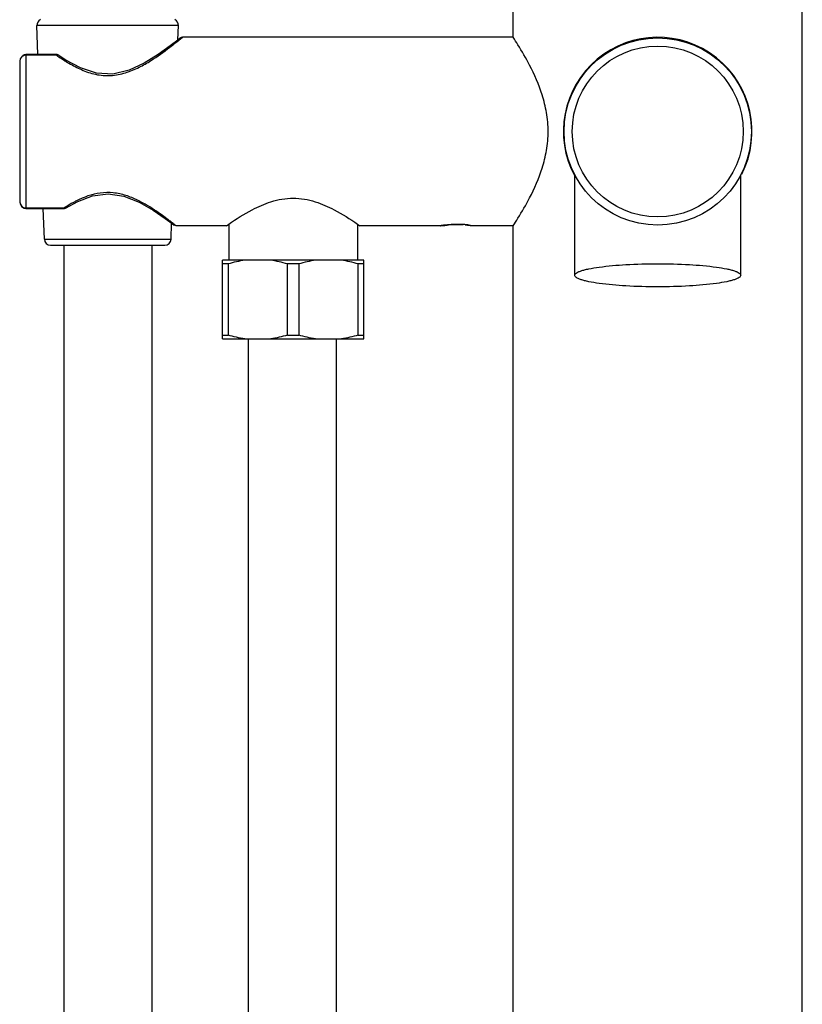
# Model space of a CAD drawing. Header units: millimetres. Extents: x 356 to 1340, y -1726 to 723.
# Tile 16 of 22: x 356 to 481, y 379 to 535. Entities that reach past the tile are written whole.
import ezdxf

# ---------------------------------------------------------------- set-up
doc = ezdxf.new("R2010")
doc.units = ezdxf.units.MM
doc.header["$LTSCALE"] = 23.1
doc.layers.get('0').update_dxf_attribs({"linetype": 'CONTINUOUS'})

msp = doc.modelspace()

# ---------------------------------------------------------------- linework, layer by layer
at = {"color": 7, "linetype": 'CONTINUOUS'}
for p, q in [((434.86, 532.58), (434.86, 541.98)), ((480.86, -313.62), (480.86, 541.98)), ((359.26, 529.82), (359.09, 534.44)), ((381.62, 534.44), (359.09, 534.44)), ((381.54, 532.16), (381.62, 534.44)), ((381.52, 532.14), (380.29, 531.19)), ((381.93, 532.47), (381.52, 532.14)), ((434.86, 532.58), (382.24, 532.58)), ((357.36, 529.82), (357.36, 505.33)), ((362.25, 529.82), (357.36, 529.82)), ((363.72, 528.94), (362.43, 529.77)), ((362.43, 529.77), (362.43, 529.77)), ((356.45, 529.17), (356.36, 528.7)), ((356.36, 528.7), (356.36, 506.45)), ((356.74, 529.58), (356.45, 529.17)), ((362.19, 529.73), (357.36, 529.73)), ((444.66, 494.69), (444.66, 510.67)), ((471.06, 494.69), (471.06, 510.66)), ((356.55, 505.83), (356.72, 505.58)), ((356.72, 505.58), (357.1, 505.37)), ((357.36, 505.42), (363.43, 505.42)), ((357.36, 505.33), (363.48, 505.33)), ((360.28, 500.44), (360.11, 505.33)), ((363.48, 505.33), (363.48, 505.33)), ((380.44, 500.44), (380.52, 502.98)), ((389.26, 502.58), (381.23, 502.58)), ((389.26, 502.58), (389.61, 502.82)), ((389.61, 502.82), (389.61, 497.08)), ((410.11, 502.82), (410.11, 497.08)), ((410.11, 502.82), (410.46, 502.58)), ((423.33, 502.58), (410.46, 502.58)), ((423.32, 502.58), (423.33, 502.58)), ((434.86, 502.58), (428.07, 502.58)), ((434.86, -313.62), (434.86, 502.58)), ((360.28, 500.44), (380.44, 500.44)), ((361.28, 499.48), (379.44, 499.48)), ((363.36, 499.48), (363.36, 67.58)), ((377.36, 499.48), (377.36, 67.58)), ((388.61, 484.58), (388.61, 497.08)), ((411.11, 497.08), (388.61, 497.08)), ((411.11, 484.58), (411.11, 497.08)), ((389.52, 496.5), (388.61, 496.5)), ((389.52, 496.5), (389.52, 485.15)), ((398.95, 485.15), (398.95, 496.5)), ((400.77, 496.5), (398.95, 496.5)), ((400.77, 496.5), (400.77, 485.15)), ((410.2, 485.15), (410.2, 496.5)), ((411.11, 496.5), (410.2, 496.5)), ((388.61, 485.15), (389.52, 485.15)), ((388.61, 484.58), (411.11, 484.58)), ((392.68, 484.58), (392.68, 67.58)), ((398.95, 485.15), (400.77, 485.15)), ((406.68, 484.58), (406.68, 67.58)), ((410.2, 485.15), (411.11, 485.15))]:
    msp.add_line(p, q, dxfattribs=at)
for points in [[(357.36, 529.82), (357.14, 529.8), (356.74, 529.58)], [(357.36, 529.82), (357.05, 529.77), (356.88, 529.66)], [(362.43, 529.77), (362.34, 529.81), (362.25, 529.82)], [(380.29, 531.19), (378.41, 529.85), (376.17, 528.45), (373.76, 527.32), (371.19, 526.71), (368.56, 526.86), (366.05, 527.7), (363.72, 528.94)], [(356.36, 506.45), (356.42, 506.05), (356.67, 505.63), (357.05, 505.38), (357.36, 505.33)], [(363.65, 505.38), (365.59, 506.45), (367.92, 507.34), (370.41, 507.68), (372.93, 507.3), (375.35, 506.34), (377.61, 505.04), (379.49, 503.75)], [(363.48, 505.33), (363.6, 505.35), (363.65, 505.38)], [(379.49, 503.75), (380.62, 502.91), (380.92, 502.68)]]:
    msp.add_lwpolyline(points, dxfattribs=at)
for radius in [14.9, 13.6]:
    msp.add_circle((457.86, 517.58), radius, dxfattribs=at)
for centre, radius, start, end in [((360.09, 534.48), 1, 115.8419, 182), ((380.62, 534.48), 1, 358, 64.1581), ((457.86, 517.58), 15, 333.158, 208.356), ((357.4, 528.7), 1.05, 152.6418, 158.2317), ((382.73, 559.29), 35.99, 235.2074, 236.7823), ((379.92, 555.04), 30.9, 236.8216, 237.4576), ((377.98, 551.97), 27.27, 237.4435, 239.6472), ((383.82, 472.72), 38.54, 121.701, 121.9402), ((348.06, 460.88), 53.28, 53.2469, 54.1174), ((358.84, 475.34), 35.25, 52.9496, 53.2245), ((426.07, 484.14), 18.64, 93.3658, 96.7323), ((425.87, 487.68), 15.06, 92.6717, 95.7506), ((426.05, 484.45), 18.34, 93.0207, 93.3656), ((426.05, 484.42), 18.37, 91.9431, 93.0171), ((425.86, 487.84), 14.9, 91.6191, 92.6692), ((426.08, 483.67), 19.12, 90.4728, 91.9421), ((425.86, 487.89), 14.85, 89.0935, 91.6189), ((426.08, 483.37), 19.41, 87.8894, 90.4757), ((426.1, 483.73), 19.06, 87.502, 87.8967), ((425.84, 487.71), 15.1, 84.8683, 85.8658), ((425.81, 487.4), 15.41, 83.3846, 84.8689), ((426, 495), 7.87, 77.8693, 78.3618), ((361.28, 500.48), 1, 182, 270), ((379.44, 500.48), 1, 270, 358)]:
    msp.add_arc(centre, radius, start, end, dxfattribs=at)
for points, knots in [([(380.25, 530.99), (380.52, 531.2), (381.19, 531.72), (381.85, 532.25), (382.24, 532.57)], [0, 0, 0, 0, 0.400635, 1, 1, 1, 1]), ([(381.93, 532.46), (381.9, 532.44), (381.8, 532.34), (381.75, 532.19), (381.74, 532.09)], [0, 0, 0, 0, 0.284229, 1, 1, 1, 1]), ([(434.86, 502.58), (435.12, 502.97), (436.04, 504.41), (437.75, 507.38), (439.35, 511), (440.25, 514.59), (440.51, 517.58), (440.25, 520.56), (439.35, 524.15), (437.75, 527.77), (436.04, 530.74), (435.12, 532.18), (434.86, 532.58)], [0, 0, 0, 0, 0.043655, 0.158374, 0.317177, 0.406868, 0.5, 0.593132, 0.682823, 0.841626, 0.956345, 1, 1, 1, 1]), ([(362.25, 529.82), (362.23, 529.82), (362.21, 529.78), (362.2, 529.75), (362.19, 529.73)], [0, 0, 0, 0, 0.323724, 1, 1, 1, 1]), ([(362.19, 529.73), (362.21, 529.74), (362.28, 529.79), (362.38, 529.8), (362.43, 529.77)], [0, 0, 0, 0, 0.309461, 1, 1, 1, 1]), ([(364.2, 528.44), (364.84, 528.07), (366.2, 527.35), (368.42, 526.58), (370.84, 526.37), (373.2, 526.84), (375.32, 527.74), (377.69, 529.1), (379.28, 530.25), (380.25, 530.99)], [0, 0, 0, 0, 0.126911, 0.260897, 0.398662, 0.535442, 0.666972, 0.79038, 1, 1, 1, 1]), ([(357.36, 529.73), (357.18, 529.73), (356.81, 529.62), (356.56, 529.34), (356.48, 529.18)], [0, 0, 0, 0, 0.503979, 1, 1, 1, 1]), ([(379.29, 504.05), (378.9, 504.33), (378.06, 504.94), (376.66, 505.83), (375.06, 506.71), (373.25, 507.45), (371.25, 507.9), (368.51, 507.85), (366.57, 507.13), (365.38, 506.53)], [0, 0, 0, 0, 0.096383, 0.207333, 0.329248, 0.459858, 0.596544, 0.735449, 1, 1, 1, 1]), ([(356.36, 506.45), (356.36, 506.19), (356.56, 505.66), (357.1, 505.42), (357.36, 505.42)], [0, 0, 0, 0, 0.49457, 1, 1, 1, 1]), ([(365.38, 506.53), (365.22, 506.45), (364.6, 506.13), (364, 505.78), (363.57, 505.51)], [0, 0, 0, 0, 0.259071, 1, 1, 1, 1]), ([(389.61, 502.82), (390.81, 503.66), (392.97, 505.03), (396.39, 506.55), (399.86, 507.18), (403.33, 506.55), (406.75, 505.03), (408.91, 503.66), (410.11, 502.82)], [0, 0, 0, 0, 0.195953, 0.340782, 0.5, 0.659219, 0.804047, 1, 1, 1, 1]), ([(363.43, 505.42), (363.44, 505.4), (363.45, 505.37), (363.47, 505.33), (363.48, 505.33)], [0, 0, 0, 0, 0.676928, 1, 1, 1, 1]), ([(363.65, 505.38), (363.63, 505.37), (363.56, 505.34), (363.48, 505.38), (363.43, 505.42)], [0, 0, 0, 0, 0.213149, 1, 1, 1, 1]), ([(381.23, 502.58), (381.24, 502.58), (381.18, 502.61), (381.15, 502.64), (381.04, 502.72), (380.92, 502.82), (380.75, 502.95), (380.47, 503.17), (380.24, 503.35), (380.08, 503.47)], [0, 0, 0, 0, 0.016013, 0.065845, 0.148327, 0.26199, 0.405194, 0.576569, 1, 1, 1, 1]), ([(380.93, 502.68), (380.86, 502.73), (380.75, 502.86), (380.73, 503.02), (380.73, 503.09)], [0, 0, 0, 0, 0.541782, 1, 1, 1, 1]), ([(423.88, 502.66), (423.81, 502.65), (423.67, 502.63), (423.5, 502.61), (423.39, 502.59), (423.33, 502.58), (423.32, 502.58)], [0, 0, 0, 0, 0.40349, 0.714259, 0.917613, 1, 1, 1, 1]), ([(423.33, 502.58), (423.44, 502.58), (423.78, 502.63), (424.12, 502.65), (424.36, 502.66)], [0, 0, 0, 0, 0.315028, 1, 1, 1, 1]), ([(424.36, 502.66), (424.34, 502.66), (424.25, 502.67), (424.16, 502.68), (424.1, 502.68)], [0, 0, 0, 0, 0.267797, 1, 1, 1, 1]), ([(426.73, 502.71), (426.68, 502.71), (426.47, 502.73), (426.25, 502.73), (426.09, 502.74)], [0, 0, 0, 0, 0.241953, 1, 1, 1, 1]), ([(428.05, 502.58), (427.96, 502.58), (427.68, 502.63), (427.4, 502.66), (427.21, 502.67)], [0, 0, 0, 0, 0.333127, 1, 1, 1, 1]), ([(428.09, 502.58), (428.09, 502.58), (428.03, 502.6), (427.98, 502.62), (427.82, 502.66), (427.72, 502.68), (427.65, 502.69)], [0, 0, 0, 0, 0.053811, 0.241856, 0.558652, 1, 1, 1, 1]), ([(444.66, 494.69), (444.66, 494.84), (444.89, 495.06), (445.25, 495.24), (445.7, 495.41), (446.25, 495.57), (447.2, 495.79), (449.39, 496.14), (453.06, 496.45), (456.17, 496.53), (457.86, 496.53)], [0, 0, 0, 0, 0.032409, 0.058987, 0.093551, 0.136165, 0.18663, 0.309532, 0.626994, 1, 1, 1, 1]), ([(457.86, 496.53), (459.54, 496.53), (462.66, 496.45), (466.33, 496.14), (468.52, 495.79), (469.47, 495.57), (470.02, 495.41), (470.46, 495.24), (470.83, 495.06), (471.06, 494.84), (471.06, 494.69)], [0, 0, 0, 0, 0.373006, 0.690468, 0.81337, 0.863835, 0.906449, 0.941013, 0.967591, 1, 1, 1, 1]), ([(457.86, 492.85), (456.17, 492.85), (453.06, 492.93), (449.39, 493.24), (447.2, 493.59), (446.25, 493.81), (445.7, 493.97), (445.25, 494.14), (444.89, 494.32), (444.66, 494.54), (444.66, 494.69)], [0, 0, 0, 0, 0.373006, 0.690468, 0.81337, 0.863835, 0.906449, 0.941013, 0.967591, 1, 1, 1, 1]), ([(471.06, 494.69), (471.06, 494.54), (470.83, 494.32), (470.46, 494.14), (470.02, 493.97), (469.47, 493.81), (468.52, 493.59), (466.33, 493.24), (462.66, 492.93), (459.54, 492.85), (457.86, 492.85)], [0, 0, 0, 0, 0.032409, 0.058987, 0.093551, 0.136165, 0.18663, 0.309532, 0.626994, 1, 1, 1, 1])]:
    msp.add_open_spline(points, degree=3, knots=knots, dxfattribs=at)
for points in [[(382.24, 532.58), (382.13, 532.58), (382.02, 532.53), (381.93, 532.46)], [(356.43, 529.09), (356.38, 528.97), (356.36, 528.83), (356.36, 528.7)], [(381.23, 502.58), (381.12, 502.58), (381.01, 502.62), (380.93, 502.68)], [(426.81, 502.71), (426.79, 502.71), (426.76, 502.71), (426.73, 502.71)], [(426.9, 502.7), (426.87, 502.7), (426.84, 502.7), (426.81, 502.71)], [(392.17, 497.08), (391.27, 496.95), (390.38, 496.75), (389.52, 496.5)], [(398.95, 496.5), (398.08, 496.75), (397.2, 496.95), (396.3, 497.08)], [(403.42, 497.08), (402.52, 496.95), (401.63, 496.75), (400.77, 496.5)], [(410.2, 496.5), (409.33, 496.75), (408.45, 496.95), (407.55, 497.08)], [(392.17, 484.58), (391.27, 484.7), (390.38, 484.9), (389.52, 485.15)], [(398.95, 485.15), (398.08, 484.9), (397.2, 484.7), (396.3, 484.58)], [(403.42, 484.58), (402.52, 484.7), (401.63, 484.9), (400.77, 485.15)], [(410.2, 485.15), (409.33, 484.9), (408.45, 484.7), (407.55, 484.58)]]:
    msp.add_open_spline(points, degree=3, dxfattribs=at)

doc.saveas('drawing.dxf')
